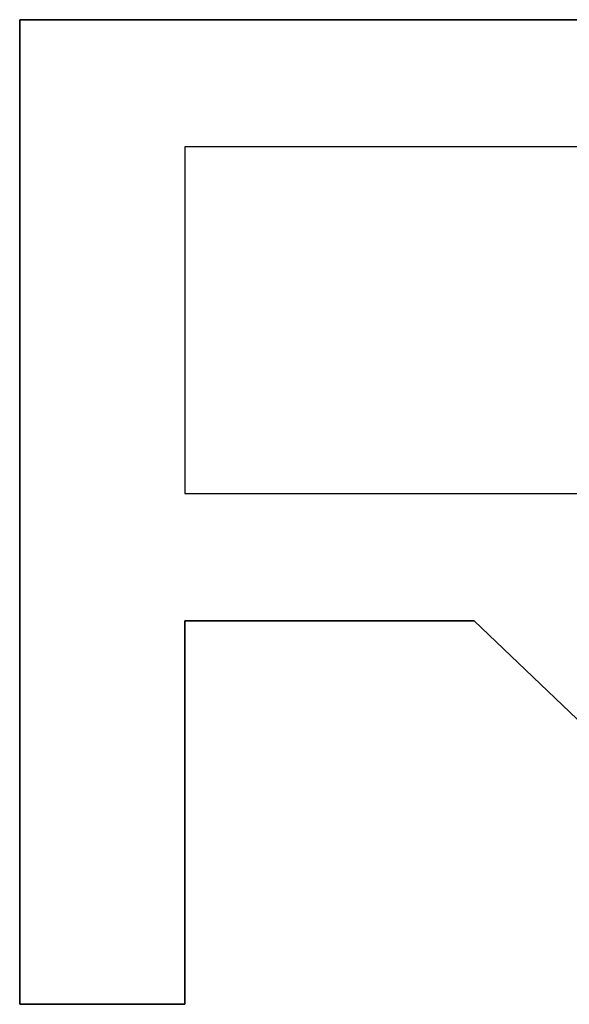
# Model space of a CAD drawing. Extents: x -4.4 to 4.4, y -6.1 to 5.8.
# Tile 119 of 157: x 1.0548 to 1.1217, y -1.1591 to -1.0391. Entities that reach past the tile are written whole.
import ezdxf

# ---------------------------------------------------------------- set-up
doc = ezdxf.new("R2010")
doc.units = 0
doc.layers.get('0').update_dxf_attribs({"linetype": 'CONTINUOUS'})

# ---------------------------------------------------------------- blocks, each defined once
blk = doc.blocks.new('*U1')
at = {"extrusion": (0, -1, 0)}
for p, q in [((1.05476, -1.03908, 5.305), (1.15145, -1.03908, 5.305)), ((1.05476, -1.03908, 5.305), (1.05476, -1.03908, 5.3048)), ((1.15145, -1.03908, 5.3048), (1.05476, -1.03908, 5.3048)), ((1.07488, -1.09683, 5.305), (1.14364, -1.09683, 5.305)), ((1.07488, -1.09683, 5.305), (1.07488, -1.09683, 5.3048)), ((1.07488, -1.09683, 5.3048), (1.14364, -1.09683, 5.3048))]:
    blk.add_line(p, q, dxfattribs=at)
at = {"extrusion": (1, 0, 0)}
for p, q in [((1.05476, -1.15908, 5.305), (1.05476, -1.03908, 5.305)), ((1.05476, -1.03908, 5.305), (1.05476, -1.03908, 5.3048)), ((1.05476, -1.03908, 5.3048), (1.05476, -1.15908, 5.3048)), ((1.05476, -1.15908, 5.305), (1.05476, -1.15908, 5.3048))]:
    blk.add_line(p, q, dxfattribs=at)
for p, q in [((1.05476, -1.03908, 5.3048), (1.05476, -1.15908, 5.3048)), ((1.15145, -1.03908, 5.3048), (1.05476, -1.03908, 5.3048)), ((1.05476, -1.15908, 5.305), (1.05476, -1.03908, 5.305)), ((1.05476, -1.03908, 5.305), (1.15145, -1.03908, 5.305)), ((1.07488, -1.05458, 5.3048), (1.07488, -1.09683, 5.3048)), ((1.14364, -1.05458, 5.3048), (1.07488, -1.05458, 5.3048)), ((1.07488, -1.05458, 5.305), (1.07488, -1.09683, 5.305)), ((1.14364, -1.05458, 5.305), (1.07488, -1.05458, 5.305)), ((1.07488, -1.09683, 5.3048), (1.14364, -1.09683, 5.3048)), ((1.07488, -1.09683, 5.305), (1.14364, -1.09683, 5.305)), ((1.07488, -1.15908, 5.3048), (1.07488, -1.11233, 5.3048)), ((1.07488, -1.11233, 5.3048), (1.11014, -1.11233, 5.3048)), ((1.07488, -1.11233, 5.305), (1.07488, -1.15908, 5.305)), ((1.11014, -1.11233, 5.305), (1.07488, -1.11233, 5.305)), ((1.11014, -1.11233, 5.3048), (1.15902, -1.15908, 5.3048)), ((1.15902, -1.15908, 5.305), (1.11014, -1.11233, 5.305)), ((1.05476, -1.15908, 5.3048), (1.07488, -1.15908, 5.3048)), ((1.07488, -1.15908, 5.305), (1.05476, -1.15908, 5.305))]:
    blk.add_line(p, q)
at = {"extrusion": (0, 1, 0)}
for p, q in [((1.14364, -1.05458, 5.305), (1.07488, -1.05458, 5.305)), ((1.07488, -1.05458, 5.305), (1.07488, -1.05458, 5.3048)), ((1.14364, -1.05458, 5.3048), (1.07488, -1.05458, 5.3048)), ((1.11014, -1.11233, 5.305), (1.07488, -1.11233, 5.305)), ((1.07488, -1.11233, 5.305), (1.07488, -1.11233, 5.3048)), ((1.07488, -1.11233, 5.3048), (1.11014, -1.11233, 5.3048)), ((1.11014, -1.11233, 5.305), (1.11014, -1.11233, 5.3048)), ((1.07488, -1.15908, 5.305), (1.05476, -1.15908, 5.305)), ((1.05476, -1.15908, 5.305), (1.05476, -1.15908, 5.3048)), ((1.05476, -1.15908, 5.3048), (1.07488, -1.15908, 5.3048)), ((1.07488, -1.15908, 5.305), (1.07488, -1.15908, 5.3048))]:
    blk.add_line(p, q, dxfattribs=at)
at = {"extrusion": (-1, 0, 0)}
for p, q in [((1.07488, -1.05458, 5.305), (1.07488, -1.09683, 5.305)), ((1.07488, -1.05458, 5.305), (1.07488, -1.05458, 5.3048)), ((1.07488, -1.05458, 5.3048), (1.07488, -1.09683, 5.3048)), ((1.07488, -1.09683, 5.305), (1.07488, -1.09683, 5.3048)), ((1.07488, -1.11233, 5.305), (1.07488, -1.15908, 5.305)), ((1.07488, -1.11233, 5.305), (1.07488, -1.11233, 5.3048)), ((1.07488, -1.15908, 5.3048), (1.07488, -1.11233, 5.3048)), ((1.07488, -1.15908, 5.305), (1.07488, -1.15908, 5.3048))]:
    blk.add_line(p, q, dxfattribs=at)
at = {"extrusion": (0.691183, 0.72268, 0)}
for p, q in [((1.15902, -1.15908, 5.305), (1.11014, -1.11233, 5.305)), ((1.11014, -1.11233, 5.305), (1.11014, -1.11233, 5.3048)), ((1.11014, -1.11233, 5.3048), (1.15902, -1.15908, 5.3048))]:
    blk.add_line(p, q, dxfattribs=at)

msp = doc.modelspace()

# ---------------------------------------------------------------- block references
msp.add_blockref('*U1', (0, 0))

doc.saveas('drawing.dxf')
